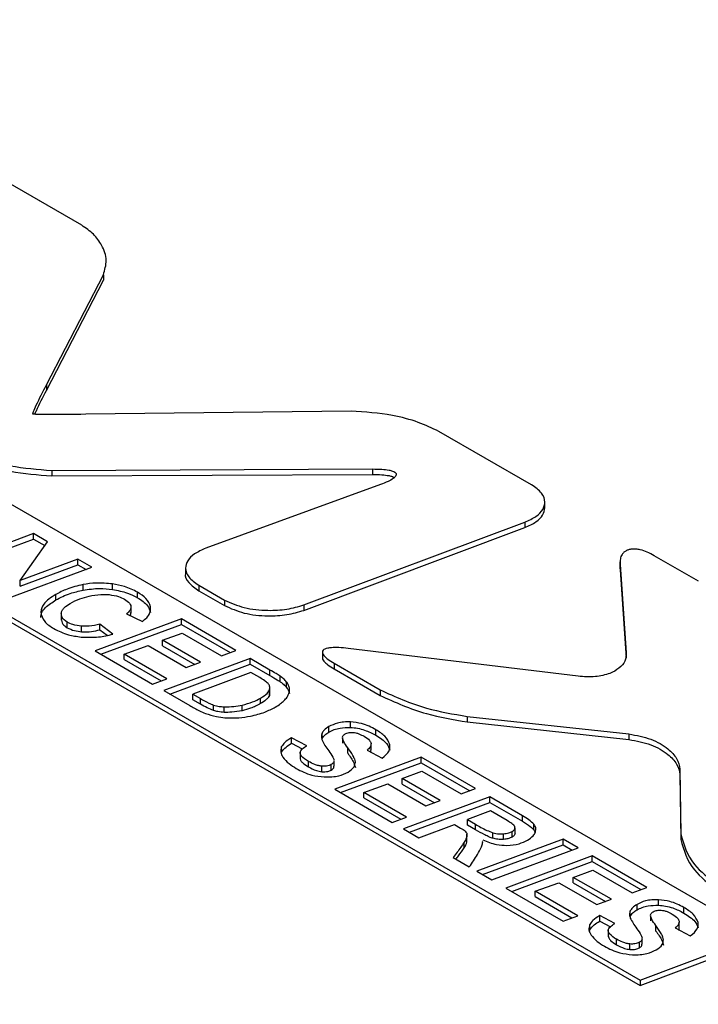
# Paper-space layout 'Sheet1' of a CAD drawing. Header units: millimetres. Extents: x -1 to 420, y -14 to 297.
# Tile 90 of 110: x 319.31 to 321.32, y 240.29 to 243.2. Entities that reach past the tile are written whole.
import ezdxf

# ---------------------------------------------------------------- set-up
doc = ezdxf.new("R2010")
doc.units = ezdxf.units.MM

psp = doc.layouts.new('Sheet1')

# ---------------------------------------------------------------- linework, layer by layer
at = {"color": 7, "linetype": 'Continuous', "lineweight": 25}
for p, q in [((319.4972, 242.5927), (319.2331, 242.7452)), ((319.3926, 242.1204), (319.5612, 242.4465)), ((319.5612, 242.4465), (319.5612, 242.4301)), ((321.4982, 240.4913), (318.1618, 242.4175)), ((319.3926, 242.104), (319.5612, 242.4301)), ((317.8124, 242.2859), (321.1489, 240.3598)), ((317.8124, 242.2696), (321.1489, 240.3435)), ((319.3926, 242.1204), (319.3926, 242.104)), ((320.2938, 242.0432), (319.5092, 242.0334)), ((320.8277, 241.8246), (320.5535, 241.9829)), ((319.4085, 241.8674), (320.3571, 241.8717)), ((319.4085, 241.8674), (319.4085, 241.851)), ((319.4085, 241.851), (320.3571, 241.8553)), ((320.3571, 241.8717), (320.3571, 241.8553)), ((320.3806, 241.8254), (319.8642, 241.637)), ((320.8669, 241.755), (320.8669, 241.7755)), ((320.1544, 241.4697), (320.8077, 241.7147)), ((320.8077, 241.7147), (320.8077, 241.6983)), ((319.3546, 241.6806), (319.0996, 241.5858)), ((319.3964, 241.6565), (319.3546, 241.6806)), ((319.3546, 241.6643), (319.3546, 241.6806)), ((320.1544, 241.4534), (320.8077, 241.6983)), ((319.1168, 241.5759), (319.3546, 241.6643)), ((319.315, 241.5415), (319.3964, 241.6565)), ((319.3546, 241.6643), (319.3882, 241.6449)), ((319.4857, 241.605), (319.315, 241.5415)), ((319.315, 241.5252), (319.4857, 241.5886)), ((319.5272, 241.581), (319.4857, 241.605)), ((319.4857, 241.5886), (319.4857, 241.605)), ((319.4857, 241.5886), (319.51, 241.5746)), ((321.089, 241.5966), (321.089, 241.5762)), ((321.0892, 241.5895), (321.1078, 241.3281)), ((321.0892, 241.5895), (321.0892, 241.5732)), ((321.3212, 241.5398), (321.1905, 241.6152)), ((319.2721, 241.4862), (319.5272, 241.581)), ((319.8043, 241.5806), (319.8043, 241.5602)), ((321.0895, 241.5782), (321.0892, 241.5732)), ((321.0892, 241.5732), (321.1078, 241.3118)), ((319.315, 241.5252), (319.315, 241.5415)), ((319.5011, 241.5133), (319.5011, 241.5296)), ((319.5883, 241.5154), (319.5883, 241.5317)), ((319.4206, 241.4842), (319.4206, 241.5005)), ((319.6621, 241.4909), (319.6621, 241.5072)), ((319.8432, 241.5279), (319.9191, 241.484)), ((319.8432, 241.5279), (319.8432, 241.5115)), ((319.8432, 241.5115), (319.9191, 241.4677)), ((319.9191, 241.484), (319.9191, 241.4677)), ((319.4366, 241.4448), (319.4366, 241.4243)), ((319.63, 241.4427), (319.6769, 241.4203)), ((319.6431, 241.4451), (319.6431, 241.4635)), ((319.7009, 241.4474), (319.7009, 241.4638)), ((320.1544, 241.4697), (320.1544, 241.4534)), ((319.4542, 241.4022), (319.4542, 241.4185)), ((319.792, 241.4281), (319.5369, 241.3333)), ((319.5891, 241.3828), (319.5506, 241.4126)), ((319.5506, 241.3963), (319.5506, 241.4126)), ((319.9531, 241.3351), (319.792, 241.4281)), ((319.792, 241.4118), (319.792, 241.4281)), ((319.4969, 241.3901), (319.4969, 241.4065)), ((319.5506, 241.3963), (319.5722, 241.3796)), ((319.5541, 241.3234), (319.792, 241.4118)), ((319.7361, 241.3649), (319.7941, 241.3864)), ((319.792, 241.4118), (319.9359, 241.3287)), ((319.7941, 241.3864), (319.9105, 241.3192)), ((319.8486, 241.3), (319.7361, 241.3649)), ((319.7361, 241.3486), (319.7361, 241.3649)), ((319.5369, 241.3333), (319.7067, 241.2353)), ((319.623, 241.3241), (319.6935, 241.3491)), ((319.6935, 241.3491), (319.8061, 241.2841)), ((319.7361, 241.3486), (319.8315, 241.2936)), ((319.9105, 241.3192), (319.9531, 241.3351)), ((320.2089, 241.3316), (320.2089, 241.3112)), ((320.9652, 241.2584), (320.2849, 241.3408)), ((319.7494, 241.2511), (319.623, 241.3241)), ((319.623, 241.3077), (319.623, 241.3241)), ((319.623, 241.3077), (319.7322, 241.2447)), ((319.9954, 241.3107), (319.7402, 241.216)), ((319.8061, 241.2841), (319.8486, 241.3)), ((320.0539, 241.2769), (319.9954, 241.3107)), ((319.9954, 241.2944), (319.9954, 241.3107)), ((320.2436, 241.2968), (320.3802, 241.2179)), ((320.2436, 241.2968), (320.2436, 241.2804)), ((319.7574, 241.206), (319.9954, 241.2944)), ((319.9978, 241.2693), (319.826, 241.2054)), ((319.9954, 241.2944), (320.0539, 241.2606)), ((320.0238, 241.2544), (319.9978, 241.2693)), ((320.0539, 241.2606), (320.0539, 241.2769)), ((320.2436, 241.2804), (320.3802, 241.2015)), ((319.7067, 241.2353), (319.7494, 241.2511)), ((320.0845, 241.2421), (320.0845, 241.2584)), ((320.1033, 241.2251), (320.1033, 241.2415)), ((319.7402, 241.216), (319.8168, 241.1717)), ((320.0521, 241.2014), (320.0521, 241.2178)), ((320.053, 241.2085), (320.0521, 241.2014)), ((320.0534, 241.2085), (320.0534, 241.2248)), ((320.3802, 241.2179), (320.3802, 241.2015)), ((319.826, 241.2054), (319.8487, 241.1923)), ((319.826, 241.1891), (319.826, 241.2054)), ((319.8487, 241.176), (319.826, 241.1891)), ((319.8487, 241.176), (319.8487, 241.1923)), ((320.0261, 241.1777), (320.0261, 241.1941)), ((319.8873, 241.1571), (319.8873, 241.1734)), ((319.9184, 241.1517), (319.9184, 241.1681)), ((319.9715, 241.1567), (319.9715, 241.173)), ((320.2919, 241.1072), (320.2919, 241.1235)), ((320.6373, 241.1396), (321.1154, 241.0878)), ((320.6373, 241.1396), (320.6373, 241.1232)), ((320.6373, 241.1232), (321.1154, 241.0714)), ((320.2282, 241.0933), (320.2282, 241.1096)), ((320.3669, 241.084), (320.3669, 241.1004)), ((320.1625, 241.0531), (320.1178, 241.0764)), ((320.1178, 241.0601), (320.1178, 241.0764)), ((320.2084, 241.0742), (320.2084, 241.0905)), ((320.2681, 241.0771), (320.2681, 241.0607)), ((320.2683, 241.0751), (320.2683, 241.0771)), ((321.1154, 241.0878), (321.1154, 241.0714)), ((320.0885, 241.034), (320.0885, 241.0504)), ((320.1178, 241.0601), (320.1495, 241.0435)), ((320.143, 241.0346), (320.143, 241.0142)), ((320.284, 241.0307), (320.284, 241.047)), ((320.3411, 241.0399), (320.3859, 241.0163)), ((320.3531, 241.0413), (320.3531, 241.0576)), ((320.4088, 241.0398), (320.4088, 241.0562)), ((320.1681, 240.9901), (320.1681, 241.0064)), ((320.2434, 240.9924), (320.2434, 241.0088)), ((320.5006, 241.019), (320.2456, 240.9242)), ((320.6618, 240.926), (320.5006, 241.019)), ((320.5006, 241.0027), (320.5006, 241.019)), ((320.2074, 240.9762), (320.2074, 240.9925)), ((320.2354, 240.9811), (320.2354, 240.9974)), ((320.2628, 240.9143), (320.5006, 241.0027)), ((320.4448, 240.9558), (320.5028, 240.9773)), ((320.5006, 241.0027), (320.6446, 240.9196)), ((320.5028, 240.9773), (320.6191, 240.9102)), ((321.2662, 240.9838), (321.2691, 240.7918)), ((321.2662, 240.9838), (321.2662, 240.9674)), ((320.5573, 240.8909), (320.4448, 240.9558)), ((320.4448, 240.9395), (320.4448, 240.9558)), ((321.2662, 240.9674), (321.2691, 240.7755)), ((320.2456, 240.9242), (320.4153, 240.8262)), ((320.3316, 240.915), (320.4022, 240.94)), ((320.4022, 240.94), (320.5147, 240.875)), ((320.4448, 240.9395), (320.5401, 240.8845)), ((320.6191, 240.9102), (320.6618, 240.926)), ((320.4581, 240.842), (320.3316, 240.915)), ((320.3316, 240.8987), (320.3316, 240.915)), ((320.3316, 240.8987), (320.4408, 240.8356)), ((320.7042, 240.9015), (320.449, 240.8068)), ((320.5147, 240.875), (320.5573, 240.8909)), ((320.8007, 240.8458), (320.7042, 240.9015)), ((320.7042, 240.8852), (320.7042, 240.9015)), ((320.4662, 240.7968), (320.7042, 240.8852)), ((320.7062, 240.8599), (320.6377, 240.8344)), ((320.7042, 240.8852), (320.8007, 240.8295)), ((320.7554, 240.8315), (320.7062, 240.8599)), ((320.4153, 240.8262), (320.4581, 240.842)), ((320.6377, 240.8344), (320.6614, 240.8207)), ((320.6377, 240.8181), (320.6377, 240.8344)), ((320.8007, 240.8295), (320.8007, 240.8458)), ((320.449, 240.8068), (320.4938, 240.7809)), ((320.4938, 240.7809), (320.5994, 240.8202)), ((320.5994, 240.8202), (320.6177, 240.8096)), ((320.6614, 240.8044), (320.6377, 240.8181)), ((320.6614, 240.8044), (320.6614, 240.8207)), ((320.7786, 240.794), (320.7786, 240.8103)), ((320.8345, 240.8042), (320.8345, 240.8206)), ((320.8345, 240.8042), (320.8382, 240.7962)), ((320.6365, 240.771), (320.6365, 240.7914)), ((320.9207, 240.7766), (320.6655, 240.6818)), ((320.7134, 240.7791), (320.7134, 240.7955)), ((320.7448, 240.776), (320.7448, 240.7924)), ((320.7701, 240.7829), (320.7701, 240.7992)), ((320.9653, 240.7508), (320.9207, 240.7766)), ((320.9207, 240.7602), (320.9207, 240.7766)), ((321.2691, 240.7918), (321.2691, 240.7755)), ((320.628, 240.751), (320.628, 240.7673)), ((320.6827, 240.6719), (320.9207, 240.7602)), ((320.7103, 240.6559), (320.9653, 240.7508)), ((320.9207, 240.7602), (320.9481, 240.7444)), ((320.5953, 240.7223), (320.6434, 240.6946)), ((321.0068, 240.7268), (320.7518, 240.632)), ((321.168, 240.6338), (321.0068, 240.7268)), ((321.0068, 240.7105), (321.0068, 240.7268)), ((320.769, 240.6221), (321.0068, 240.7105)), ((320.951, 240.6636), (321.009, 240.6851)), ((321.0068, 240.7105), (321.1508, 240.6274)), ((321.009, 240.6851), (321.1253, 240.618)), ((320.6655, 240.6818), (320.7103, 240.6559)), ((321.0635, 240.5987), (320.951, 240.6636)), ((320.951, 240.6473), (320.951, 240.6636)), ((320.7518, 240.632), (320.9215, 240.534)), ((320.8378, 240.6228), (320.9083, 240.6478)), ((320.9083, 240.6478), (321.0209, 240.5828)), ((320.951, 240.6473), (321.0463, 240.5923)), ((321.1253, 240.618), (321.168, 240.6338)), ((320.9642, 240.5498), (320.8378, 240.6228)), ((320.8378, 240.6065), (320.8378, 240.6228)), ((320.8378, 240.6065), (320.947, 240.5434)), ((321.0209, 240.5828), (321.0635, 240.5987)), ((321.2031, 240.5811), (321.2031, 240.5975)), ((321.1394, 240.5673), (321.1394, 240.5836)), ((321.2781, 240.558), (321.2781, 240.5743)), ((320.9215, 240.534), (320.9642, 240.5498)), ((321.0737, 240.527), (321.0291, 240.5504)), ((321.0291, 240.534), (321.0291, 240.5504)), ((321.1196, 240.5481), (321.1196, 240.5645)), ((321.1793, 240.5511), (321.1793, 240.5348)), ((321.1795, 240.549), (321.1795, 240.5511)), ((320.9997, 240.508), (320.9997, 240.5243)), ((321.0291, 240.534), (321.0608, 240.5175)), ((321.1952, 240.5047), (321.1952, 240.521)), ((321.2523, 240.5139), (321.2971, 240.4902)), ((321.2643, 240.5152), (321.2643, 240.5315)), ((321.32, 240.5138), (321.32, 240.5302)), ((320.9987, 240.5038), (320.9997, 240.508)), ((321.0542, 240.5086), (321.0542, 240.4881)), ((321.0792, 240.4641), (321.0792, 240.4804)), ((321.1489, 240.3598), (321.4982, 240.4913)), ((321.1546, 240.4664), (321.1546, 240.4827)), ((321.1186, 240.4501), (321.1186, 240.4665)), ((321.1466, 240.4551), (321.1466, 240.4714)), ((321.1489, 240.3435), (321.4982, 240.475)), ((321.1489, 240.3598), (321.1489, 240.3435))]:
    psp.add_line(p, q, dxfattribs=at)
at = {"color": 8, "linetype": 'Continuous', "lineweight": 25}
psp.add_line((320.1113, 241.2146), (320.1113, 241.2239), dxfattribs=at)
at = {"color": 7, "linetype": 'Continuous', "lineweight": 25}
for points, knots in [([(293.4853, 208.4422), (294.2925, 208.5721), (295.9075, 208.8321), (298.2706, 209.3274), (300.753, 209.9399), (303.3209, 210.7071), (305.9454, 211.6444), (308.4584, 212.6877), (310.8548, 213.8235), (313.1306, 215.0378), (315.3674, 216.3708), (317.5618, 217.8188), (319.7281, 219.3715), (322.2303, 221.2904), (325.0362, 223.5859), (328.1649, 226.2459), (331.0446, 228.6834), (333.7381, 230.8731), (336.26, 232.8085), (338.9109, 234.6834), (341.4131, 236.2786), (343.7335, 237.6051), (345.8218, 238.6872), (348.0064, 239.7047), (350.2856, 240.6469), (352.5224, 241.4548), (354.6977, 242.1356), (356.7848, 242.712), (358.2188, 243.0379), (358.9355, 243.2008)], [0, 0, 0, 0, 0.027717, 0.05546, 0.083177, 0.117121, 0.151185, 0.185354, 0.219572, 0.253751, 0.287773, 0.32568, 0.363607, 0.401527, 0.462639, 0.523763, 0.584887, 0.631004, 0.677154, 0.723264, 0.769326, 0.800145, 0.831038, 0.861937, 0.892791, 0.923577, 0.949045, 0.974532, 1, 1, 1, 1]), ([(358.9601, 243.1379), (358.2435, 242.9786), (356.8098, 242.6599), (354.7228, 242.092), (352.5474, 241.418), (350.3106, 240.6152), (348.0312, 239.6771), (345.8467, 238.6627), (343.7589, 237.5829), (341.4386, 236.2585), (338.9365, 234.6651), (336.2855, 232.7916), (333.7639, 230.8572), (331.0705, 228.668), (328.1909, 226.2306), (325.0624, 223.5701), (322.2568, 221.2737), (319.7548, 219.3537), (317.5884, 217.7997), (315.3938, 216.35), (313.1564, 215.0152), (310.8796, 213.7988), (308.4824, 212.6604), (305.9688, 211.6139), (303.3437, 210.6727), (300.775, 209.9005), (298.2916, 209.2821), (295.9271, 208.78), (294.3111, 208.5132), (293.5035, 208.3799)], [0, 0, 0, 0, 0.0254296, 0.0508787, 0.0763087, 0.1070663, 0.1378927, 0.1687637, 0.19963, 0.2304211, 0.2764661, 0.3225589, 0.3686921, 0.4147922, 0.4759156, 0.5370396, 0.5981514, 0.6360842, 0.6740234, 0.7119423, 0.7459924, 0.7801988, 0.8144449, 0.8486418, 0.8827347, 0.9167087, 0.9444636, 0.9722443, 1, 1, 1, 1]), ([(291.3915, 209.4487), (291.8989, 209.516), (293.2741, 209.6985), (295.476, 210.0973), (297.9664, 210.6713), (300.3804, 211.3521), (302.7057, 212.1261), (304.9234, 212.9803), (307.0323, 213.9057), (309.04, 214.8909), (311.2248, 216.0758), (313.5481, 217.4786), (315.9793, 219.1074), (318.4088, 220.8779), (320.8455, 222.7815), (323.7705, 225.183), (327.0824, 227.9895), (330.2575, 230.623), (332.8949, 232.6819), (334.9345, 234.1893), (337.0617, 235.6554), (339.2944, 237.0724), (341.6586, 238.424), (344.1616, 239.6987), (346.7979, 240.8818), (349.5498, 241.9714), (351.4863, 242.5986), (352.4531, 242.9118)], [0, 0, 0, 0, 0.0181844, 0.0492811, 0.0804962, 0.1117804, 0.1430495, 0.1741918, 0.2048489, 0.2355321, 0.2661989, 0.3095315, 0.352901, 0.3962582, 0.4461801, 0.4961067, 0.573894, 0.651674, 0.6902418, 0.7288301, 0.7674001, 0.8059431, 0.8446974, 0.883574, 0.9224649, 0.9612895, 1, 1, 1, 1]), ([(319.5612, 242.4465), (319.5655, 242.4606), (319.5743, 242.4898), (319.5594, 242.5308), (319.5349, 242.5665), (319.5095, 242.5842), (319.4972, 242.5927)], [0, 0, 0, 0, 0.272031, 0.562348, 0.788165, 1, 1, 1, 1]), ([(319.353, 242.0339), (319.353, 242.0339), (319.3529, 242.034), (319.3529, 242.0341), (319.3528, 242.0344), (319.3529, 242.0353), (319.3535, 242.0376), (319.3566, 242.0461), (319.3691, 242.0742), (319.3824, 242.1004), (319.3926, 242.1204)], [0, 0, 0, 0, 0.000844, 0.00197, 0.004456, 0.011096, 0.030044, 0.085501, 0.30199, 1, 1, 1, 1]), ([(352.9626, 242.0994), (352.365, 241.9413), (351.1696, 241.625), (349.1193, 240.9752), (346.8367, 240.1353), (344.3752, 239.0689), (342.0353, 237.9084), (339.7706, 236.6438), (337.5809, 235.2849), (335.4552, 233.8411), (333.4208, 232.3518), (330.7871, 230.3065), (327.6189, 227.6788), (324.3179, 224.8632), (321.4045, 222.4448), (318.9717, 220.5165), (316.5434, 218.7161), (314.1101, 217.0521), (311.7824, 215.6102), (309.5895, 214.3833), (307.5699, 213.3535), (305.4528, 212.3754), (303.2314, 211.4634), (300.9095, 210.6172), (298.5042, 209.8341), (296.0326, 209.1057), (294.3336, 208.6631), (293.4853, 208.4422)], [0, 0, 0, 0, 0.0237284, 0.0474568, 0.0840997, 0.1208221, 0.1575719, 0.1942522, 0.2331839, 0.2721463, 0.3111292, 0.3500889, 0.4291391, 0.5081986, 0.5591873, 0.6101713, 0.6547022, 0.6992452, 0.7437526, 0.7754838, 0.8072309, 0.8389543, 0.8711102, 0.9033622, 0.9356349, 0.9678637, 1, 1, 1, 1]), ([(319.3585, 242.0334), (319.36, 242.0369), (319.3701, 242.0607), (319.3822, 242.0841), (319.3926, 242.104)], [0, 0, 0, 0, 0.147475, 1, 1, 1, 1]), ([(319.5092, 242.0334), (319.4697, 242.033), (319.4205, 242.0325), (319.3692, 242.033), (319.3567, 242.0334), (319.3539, 242.0337), (319.3532, 242.0338), (319.3531, 242.0339), (319.353, 242.0339)], [0, 0, 0, 0, 0.757159, 0.944442, 0.986462, 0.996176, 0.998478, 1, 1, 1, 1]), ([(320.5535, 241.9829), (320.5337, 241.9923), (320.4921, 242.0119), (320.4044, 242.0352), (320.3351, 242.0402), (320.2938, 242.0432)], [0, 0, 0, 0, 0.268801, 0.564488, 1, 1, 1, 1]), ([(319.1487, 241.9288), (319.1686, 241.9194), (319.2103, 241.8997), (319.2978, 241.876), (319.3672, 241.8706), (319.4085, 241.8674)], [0, 0, 0, 0, 0.268718, 0.564556, 1, 1, 1, 1]), ([(319.1487, 241.9124), (319.1686, 241.903), (319.2103, 241.8833), (319.2978, 241.8597), (319.3672, 241.8543), (319.4085, 241.851)], [0, 0, 0, 0, 0.268718, 0.564556, 1, 1, 1, 1]), ([(320.3571, 241.8717), (320.3664, 241.8716), (320.3829, 241.8714), (320.4029, 241.8692), (320.4157, 241.866), (320.4231, 241.8627), (320.4273, 241.8585), (320.4277, 241.8536), (320.4246, 241.8485), (320.4168, 241.8418), (320.402, 241.8337), (320.3883, 241.8284), (320.3806, 241.8254)], [0, 0, 0, 0, 0.18098, 0.31992, 0.391629, 0.449804, 0.499867, 0.549934, 0.608116, 0.679845, 0.818869, 1, 1, 1, 1]), ([(320.3571, 241.8553), (320.3664, 241.8552), (320.3829, 241.8551), (320.4027, 241.8528), (320.4154, 241.8499), (320.42, 241.8475), (320.4218, 241.8465)], [0, 0, 0, 0, 0.411552, 0.727505, 0.890573, 1, 1, 1, 1]), ([(320.8077, 241.7147), (320.8194, 241.7199), (320.8419, 241.7299), (320.8624, 241.7512), (320.8696, 241.7754), (320.8599, 241.8022), (320.8388, 241.8169), (320.8277, 241.8246)], [0, 0, 0, 0, 0.19903, 0.381115, 0.556554, 0.767754, 1, 1, 1, 1]), ([(320.8077, 241.6983), (320.8194, 241.7036), (320.8417, 241.7136), (320.8629, 241.7347), (320.8655, 241.7498), (320.8667, 241.7571)], [0, 0, 0, 0, 0.360094, 0.689529, 1, 1, 1, 1]), ([(319.8642, 241.637), (319.8524, 241.6318), (319.8298, 241.622), (319.8089, 241.601), (319.8015, 241.5769), (319.8111, 241.5502), (319.8321, 241.5356), (319.8432, 241.5279)], [0, 0, 0, 0, 0.199637, 0.381625, 0.55658, 0.767367, 1, 1, 1, 1]), ([(321.1905, 241.6152), (321.1836, 241.6189), (321.1711, 241.6257), (321.1526, 241.632), (321.1378, 241.6347), (321.1264, 241.6351), (321.1162, 241.6336), (321.1073, 241.6302), (321.1001, 241.6251), (321.0935, 241.617), (321.089, 241.6049), (321.0891, 241.595), (321.0892, 241.5895)], [0, 0, 0, 0, 0.16713, 0.301361, 0.375436, 0.440277, 0.499982, 0.559686, 0.624547, 0.69865, 0.832886, 1, 1, 1, 1]), ([(319.8043, 241.5622), (319.8043, 241.5622), (319.8015, 241.5533), (319.8124, 241.5338), (319.8326, 241.5192), (319.8432, 241.5115)], [0, 0, 0, 0, 0.003258, 0.477076, 1, 1, 1, 1]), ([(319.5011, 241.5296), (319.4847, 241.5257), (319.455, 241.5187), (319.4313, 241.5061), (319.4206, 241.5005)], [0, 0, 0, 0, 0.5500689, 1, 1, 1, 1]), ([(319.5883, 241.5317), (319.5721, 241.5333), (319.5427, 241.5361), (319.514, 241.5316), (319.5011, 241.5296)], [0, 0, 0, 0, 0.549523, 1, 1, 1, 1]), ([(319.6621, 241.5072), (319.6498, 241.5134), (319.6279, 241.5244), (319.6003, 241.5295), (319.5883, 241.5317)], [0, 0, 0, 0, 0.560875, 1, 1, 1, 1]), ([(319.4206, 241.5005), (319.4065, 241.4915), (319.3829, 241.4765), (319.3779, 241.4566), (319.3759, 241.4487)], [0, 0, 0, 0, 0.600224, 1, 1, 1, 1]), ([(319.4206, 241.4842), (319.4343, 241.4912), (319.4583, 241.5036), (319.4882, 241.5103), (319.5011, 241.5133)], [0, 0, 0, 0, 0.568264, 1, 1, 1, 1]), ([(319.5011, 241.5133), (319.5175, 241.5157), (319.5464, 241.5199), (319.5756, 241.5167), (319.5883, 241.5154)], [0, 0, 0, 0, 0.567989, 1, 1, 1, 1]), ([(319.5188, 241.4952), (319.5303, 241.4976), (319.5498, 241.5016), (319.5702, 241.5005), (319.5785, 241.5)], [0, 0, 0, 0, 0.591821, 1, 1, 1, 1]), ([(319.5785, 241.5), (319.5881, 241.4985), (319.6051, 241.4958), (319.6183, 241.4892), (319.624, 241.4863)], [0, 0, 0, 0, 0.564725, 1, 1, 1, 1]), ([(319.5883, 241.5154), (319.6036, 241.5124), (319.631, 241.507), (319.6525, 241.4958), (319.6621, 241.4909)], [0, 0, 0, 0, 0.556985, 1, 1, 1, 1]), ([(319.7009, 241.4638), (319.6975, 241.4725), (319.6911, 241.489), (319.6714, 241.5014), (319.6621, 241.5072)], [0, 0, 0, 0, 0.528938, 1, 1, 1, 1]), ([(319.3759, 241.4324), (319.3767, 241.4373), (319.3784, 241.4476), (319.3925, 241.4659), (319.4096, 241.477), (319.4206, 241.4842)], [0, 0, 0, 0, 0.250767, 0.517226, 1, 1, 1, 1]), ([(319.4367, 241.4445), (319.4373, 241.4473), (319.4386, 241.4532), (319.4469, 241.4637), (319.4567, 241.4701), (319.4631, 241.4742)], [0, 0, 0, 0, 0.2514244, 0.5186225, 1, 1, 1, 1]), ([(319.4631, 241.4742), (319.4723, 241.4789), (319.4892, 241.4875), (319.5096, 241.4928), (319.5188, 241.4952)], [0, 0, 0, 0, 0.54883, 1, 1, 1, 1]), ([(319.624, 241.4863), (319.6295, 241.4828), (319.6388, 241.4768), (319.6417, 241.4691), (319.6429, 241.4659)], [0, 0, 0, 0, 0.592366, 1, 1, 1, 1]), ([(319.6621, 241.4909), (319.6735, 241.4835), (319.6931, 241.4708), (319.6986, 241.4543), (319.7009, 241.4474)], [0, 0, 0, 0, 0.587333, 1, 1, 1, 1]), ([(319.9191, 241.484), (319.9379, 241.4757), (319.9759, 241.4588), (320.0428, 241.4521), (320.1045, 241.455), (320.1378, 241.4648), (320.1544, 241.4697)], [0, 0, 0, 0, 0.277591, 0.560171, 0.781793, 1, 1, 1, 1]), ([(319.3759, 241.4487), (319.3782, 241.4388), (319.3826, 241.42), (319.4046, 241.406), (319.415, 241.3994)], [0, 0, 0, 0, 0.52806, 1, 1, 1, 1]), ([(319.4542, 241.4185), (319.4483, 241.4228), (319.4376, 241.4305), (319.437, 241.4402), (319.4367, 241.4445)], [0, 0, 0, 0, 0.558251, 1, 1, 1, 1]), ([(319.6429, 241.4659), (319.6429, 241.4639), (319.6431, 241.4596), (319.6392, 241.4515), (319.6336, 241.4462), (319.63, 241.4427)], [0, 0, 0, 0, 0.245522, 0.512247, 1, 1, 1, 1]), ([(319.6398, 241.438), (319.6403, 241.4386), (319.6429, 241.4414), (319.6426, 241.4446), (319.6425, 241.4472)], [0, 0, 0, 0, 0.217855, 1, 1, 1, 1]), ([(319.6769, 241.4203), (319.6856, 241.4279), (319.7008, 241.4412), (319.7009, 241.457), (319.7009, 241.4638)], [0, 0, 0, 0, 0.572649, 1, 1, 1, 1]), ([(319.9191, 241.4677), (319.9379, 241.4593), (319.9759, 241.4425), (320.0428, 241.4358), (320.1045, 241.4387), (320.1378, 241.4485), (320.1544, 241.4534)], [0, 0, 0, 0, 0.277591, 0.560171, 0.781793, 1, 1, 1, 1]), ([(319.4367, 241.4282), (319.4373, 241.4227), (319.4384, 241.4129), (319.4494, 241.4055), (319.4542, 241.4022)], [0, 0, 0, 0, 0.556265, 1, 1, 1, 1]), ([(319.4969, 241.4065), (319.4879, 241.4076), (319.4719, 241.4097), (319.4596, 241.4159), (319.4542, 241.4185)], [0, 0, 0, 0, 0.564273, 1, 1, 1, 1]), ([(319.5506, 241.4126), (319.5405, 241.41), (319.5232, 241.4057), (319.5046, 241.4062), (319.4969, 241.4065)], [0, 0, 0, 0, 0.587142, 1, 1, 1, 1]), ([(319.415, 241.3994), (319.4286, 241.3926), (319.4523, 241.3807), (319.4825, 241.3763), (319.4955, 241.3745)], [0, 0, 0, 0, 0.570574, 1, 1, 1, 1]), ([(319.4542, 241.4022), (319.4612, 241.3989), (319.4738, 241.3929), (319.4897, 241.391), (319.4969, 241.3901)], [0, 0, 0, 0, 0.552483, 1, 1, 1, 1]), ([(319.4955, 241.3745), (319.5129, 241.3738), (319.5453, 241.3726), (319.5753, 241.3796), (319.5891, 241.3828)], [0, 0, 0, 0, 0.5382632, 1, 1, 1, 1]), ([(319.4969, 241.3901), (319.5068, 241.39), (319.5255, 241.3897), (319.5426, 241.3942), (319.5506, 241.3963)], [0, 0, 0, 0, 0.530141, 1, 1, 1, 1]), ([(320.2849, 241.3408), (320.2757, 241.3418), (320.2594, 241.3435), (320.2389, 241.3435), (320.2251, 241.3418), (320.2165, 241.3392), (320.2107, 241.3355), (320.2084, 241.3307), (320.2095, 241.3251), (320.2145, 241.3175), (320.2257, 241.3076), (320.2371, 241.3007), (320.2436, 241.2968)], [0, 0, 0, 0, 0.179362, 0.317735, 0.389715, 0.448728, 0.500045, 0.551358, 0.610364, 0.682351, 0.820694, 1, 1, 1, 1]), ([(321.1078, 241.3281), (321.1073, 241.3196), (321.1062, 241.3035), (321.0882, 241.2818), (321.0582, 241.265), (321.0148, 241.2551), (320.9823, 241.2573), (320.9652, 241.2584)], [0, 0, 0, 0, 0.200916, 0.382481, 0.556264, 0.766227, 1, 1, 1, 1]), ([(320.2092, 241.3133), (320.2093, 241.3119), (320.2095, 241.3084), (320.2147, 241.3012), (320.2257, 241.2913), (320.2371, 241.2844), (320.2436, 241.2804)], [0, 0, 0, 0, 0.103165, 0.268859, 0.587288, 1, 1, 1, 1]), ([(320.0845, 241.2584), (320.0803, 241.2611), (320.0705, 241.2674), (320.06, 241.2734), (320.0539, 241.2769)], [0, 0, 0, 0, 0.421513, 1, 1, 1, 1]), ([(320.0486, 241.237), (320.0453, 241.2399), (320.0381, 241.2462), (320.0288, 241.2515), (320.0238, 241.2544)], [0, 0, 0, 0, 0.455985, 1, 1, 1, 1]), ([(320.0539, 241.2606), (320.0613, 241.2564), (320.0717, 241.2504), (320.0815, 241.244), (320.0845, 241.2421)], [0, 0, 0, 0, 0.698427, 1, 1, 1, 1]), ([(320.1033, 241.2415), (320.1004, 241.2447), (320.0951, 241.2507), (320.0878, 241.256), (320.0845, 241.2584)], [0, 0, 0, 0, 0.537538, 1, 1, 1, 1]), ([(320.0845, 241.2421), (320.0887, 241.239), (320.0959, 241.2337), (320.1011, 241.2277), (320.1033, 241.2251)], [0, 0, 0, 0, 0.581927, 1, 1, 1, 1]), ([(320.1113, 241.2239), (320.1105, 241.2273), (320.1091, 241.2333), (320.1051, 241.239), (320.1033, 241.2415)], [0, 0, 0, 0, 0.559012, 1, 1, 1, 1]), ([(320.0261, 241.1941), (320.0333, 241.1984), (320.0448, 241.2053), (320.0501, 241.2144), (320.0521, 241.2178)], [0, 0, 0, 0, 0.623147, 1, 1, 1, 1]), ([(320.0521, 241.2178), (320.053, 241.2216), (320.0545, 241.2282), (320.0504, 241.2344), (320.0486, 241.237)], [0, 0, 0, 0, 0.578725, 1, 1, 1, 1]), ([(320.1033, 241.2251), (320.1055, 241.222), (320.1094, 241.2163), (320.1107, 241.2102), (320.1113, 241.2075)], [0, 0, 0, 0, 0.560202, 1, 1, 1, 1]), ([(320.1089, 241.2052), (320.1101, 241.2087), (320.1122, 241.2149), (320.1116, 241.2212), (320.1113, 241.2239)], [0, 0, 0, 0, 0.56676, 1, 1, 1, 1]), ([(320.3802, 241.2179), (320.424, 241.198), (320.5017, 241.1627), (320.5961, 241.1466), (320.6373, 241.1396)], [0, 0, 0, 0, 0.564273, 1, 1, 1, 1]), ([(319.8487, 241.1923), (319.8565, 241.1878), (319.8685, 241.1809), (319.8824, 241.1753), (319.8873, 241.1734)], [0, 0, 0, 0, 0.650676, 1, 1, 1, 1]), ([(319.9715, 241.173), (319.9823, 241.1759), (320.0024, 241.1812), (320.0186, 241.19), (320.0261, 241.1941)], [0, 0, 0, 0, 0.533235, 1, 1, 1, 1]), ([(320.0521, 241.2014), (320.0511, 241.1993), (320.0489, 241.1948), (320.0403, 241.1866), (320.0317, 241.1812), (320.0261, 241.1777)], [0, 0, 0, 0, 0.230575, 0.495588, 1, 1, 1, 1]), ([(320.0697, 241.1674), (320.0752, 241.1707), (320.0847, 241.1765), (320.0921, 241.1832), (320.0953, 241.1861)], [0, 0, 0, 0, 0.57748, 1, 1, 1, 1]), ([(320.0953, 241.1861), (320.0986, 241.1896), (320.1043, 241.1957), (320.1076, 241.2024), (320.1089, 241.2052)], [0, 0, 0, 0, 0.576523, 1, 1, 1, 1]), ([(320.3802, 241.2015), (320.424, 241.1816), (320.5017, 241.1464), (320.5961, 241.1303), (320.6373, 241.1232)], [0, 0, 0, 0, 0.564273, 1, 1, 1, 1]), ([(319.8168, 241.1717), (319.8261, 241.1664), (319.8405, 241.1581), (319.857, 241.1512), (319.8628, 241.1488)], [0, 0, 0, 0, 0.64404, 1, 1, 1, 1]), ([(319.8873, 241.1571), (319.8808, 241.1597), (319.867, 241.1654), (319.855, 241.1723), (319.8487, 241.176)], [0, 0, 0, 0, 0.468919, 1, 1, 1, 1]), ([(319.8873, 241.1734), (319.8927, 241.1719), (319.9026, 241.1691), (319.9135, 241.1684), (319.9184, 241.1681)], [0, 0, 0, 0, 0.550988, 1, 1, 1, 1]), ([(319.9184, 241.1517), (319.9122, 241.1522), (319.9013, 241.153), (319.8915, 241.1558), (319.8873, 241.1571)], [0, 0, 0, 0, 0.567483, 1, 1, 1, 1]), ([(319.9184, 241.1681), (319.9281, 241.1681), (319.9463, 241.1683), (319.9635, 241.1715), (319.9715, 241.173)], [0, 0, 0, 0, 0.534878, 1, 1, 1, 1]), ([(319.9715, 241.1567), (319.9614, 241.1549), (319.9441, 241.1517), (319.926, 241.1517), (319.9184, 241.1517)], [0, 0, 0, 0, 0.583876, 1, 1, 1, 1]), ([(320.0261, 241.1777), (320.0165, 241.1727), (320.0002, 241.164), (319.98, 241.1588), (319.9715, 241.1567)], [0, 0, 0, 0, 0.58536, 1, 1, 1, 1]), ([(319.9962, 241.1404), (320.0109, 241.144), (320.0382, 241.1505), (320.0598, 241.1621), (320.0697, 241.1674)], [0, 0, 0, 0, 0.5414386, 1, 1, 1, 1]), ([(319.8628, 241.1488), (319.8736, 241.1452), (319.8918, 241.1392), (319.9123, 241.1368), (319.9207, 241.1358)], [0, 0, 0, 0, 0.591052, 1, 1, 1, 1]), ([(319.9207, 241.1358), (319.9346, 241.1354), (319.9602, 241.1345), (319.9848, 241.1386), (319.9962, 241.1404)], [0, 0, 0, 0, 0.540948, 1, 1, 1, 1]), ([(320.2919, 241.1235), (320.2852, 241.1235), (320.2721, 241.1235), (320.2492, 241.1197), (320.2362, 241.1135), (320.2282, 241.1096)], [0, 0, 0, 0, 0.286074, 0.558854, 1, 1, 1, 1]), ([(320.3669, 241.1004), (320.3537, 241.1074), (320.332, 241.1189), (320.3033, 241.1222), (320.2919, 241.1235)], [0, 0, 0, 0, 0.605343, 1, 1, 1, 1]), ([(320.2282, 241.1096), (320.2231, 241.1064), (320.2143, 241.1007), (320.2101, 241.0935), (320.2084, 241.0905)], [0, 0, 0, 0, 0.577795, 1, 1, 1, 1]), ([(320.2084, 241.0742), (320.2108, 241.078), (320.2152, 241.0852), (320.2241, 241.0907), (320.2282, 241.0933)], [0, 0, 0, 0, 0.540064, 1, 1, 1, 1]), ([(320.2282, 241.0933), (320.2332, 241.0959), (320.243, 241.1009), (320.2646, 241.1067), (320.2815, 241.107), (320.2919, 241.1072)], [0, 0, 0, 0, 0.286219, 0.559051, 1, 1, 1, 1]), ([(320.2759, 241.0879), (320.2777, 241.0888), (320.2813, 241.0906), (320.2895, 241.0926), (320.2958, 241.0925), (320.2997, 241.0924)], [0, 0, 0, 0, 0.280449, 0.551049, 1, 1, 1, 1]), ([(320.2919, 241.1072), (320.299, 241.1066), (320.3137, 241.1053), (320.3401, 241.0979), (320.3564, 241.0895), (320.3669, 241.084)], [0, 0, 0, 0, 0.2461563, 0.5125105, 1, 1, 1, 1]), ([(320.2997, 241.0924), (320.3025, 241.0921), (320.3087, 241.0913), (320.32, 241.0874), (320.3275, 241.0834), (320.3324, 241.0808)], [0, 0, 0, 0, 0.220127, 0.481914, 1, 1, 1, 1]), ([(320.4088, 241.0562), (320.405, 241.0648), (320.3975, 241.0816), (320.3769, 241.0942), (320.3669, 241.1004)], [0, 0, 0, 0, 0.512764, 1, 1, 1, 1]), ([(320.1178, 241.0764), (320.1105, 241.072), (320.0979, 241.0643), (320.0913, 241.0545), (320.0885, 241.0504)], [0, 0, 0, 0, 0.577584, 1, 1, 1, 1]), ([(320.2084, 241.0905), (320.2071, 241.0866), (320.2049, 241.0795), (320.2073, 241.0724), (320.2083, 241.0693)], [0, 0, 0, 0, 0.554347, 1, 1, 1, 1]), ([(320.2083, 241.0693), (320.2109, 241.0642), (320.2165, 241.0535), (320.2237, 241.0432), (320.2276, 241.0378)], [0, 0, 0, 0, 0.476787, 1, 1, 1, 1]), ([(320.2683, 241.0791), (320.2687, 241.0804), (320.2698, 241.0837), (320.2736, 241.0863), (320.2759, 241.0879)], [0, 0, 0, 0, 0.385042, 1, 1, 1, 1]), ([(320.284, 241.047), (320.2795, 241.0532), (320.2728, 241.0623), (320.2694, 241.072), (320.2683, 241.0751)], [0, 0, 0, 0, 0.680074, 1, 1, 1, 1]), ([(320.3324, 241.0808), (320.3385, 241.0771), (320.3484, 241.0709), (320.3517, 241.0629), (320.3529, 241.0597)], [0, 0, 0, 0, 0.612161, 1, 1, 1, 1]), ([(320.3669, 241.084), (320.3793, 241.0763), (320.3998, 241.0634), (320.4063, 241.0465), (320.4088, 241.0398)], [0, 0, 0, 0, 0.603673, 1, 1, 1, 1]), ([(321.1154, 241.0878), (321.1379, 241.0835), (321.1831, 241.075), (321.23, 241.0468), (321.26, 241.0158), (321.2642, 240.9944), (321.2662, 240.9838)], [0, 0, 0, 0, 0.2779989, 0.5600225, 0.7813441, 1, 1, 1, 1]), ([(321.1154, 241.0714), (321.1379, 241.0672), (321.1831, 241.0586), (321.23, 241.0305), (321.26, 240.9994), (321.2642, 240.9781), (321.2662, 240.9674)], [0, 0, 0, 0, 0.2779989, 0.5600225, 0.7813441, 1, 1, 1, 1]), ([(320.0885, 241.0504), (320.0868, 241.0447), (320.0835, 241.0341), (320.0895, 241.0239), (320.0923, 241.0191)], [0, 0, 0, 0, 0.53033, 1, 1, 1, 1]), ([(320.0885, 241.034), (320.0923, 241.0393), (320.0992, 241.0491), (320.112, 241.0566), (320.1178, 241.0601)], [0, 0, 0, 0, 0.540432, 1, 1, 1, 1]), ([(320.143, 241.0338), (320.1435, 241.0353), (320.1446, 241.0388), (320.1512, 241.0454), (320.158, 241.05), (320.1625, 241.0531)], [0, 0, 0, 0, 0.204909, 0.463363, 1, 1, 1, 1]), ([(320.1681, 241.0064), (320.1601, 241.0114), (320.1498, 241.018), (320.1433, 241.028), (320.1431, 241.0319), (320.143, 241.0338)], [0, 0, 0, 0, 0.633854, 0.826632, 1, 1, 1, 1]), ([(320.2276, 241.0378), (320.2321, 241.0317), (320.2385, 241.023), (320.2421, 241.0138), (320.2432, 241.0111)], [0, 0, 0, 0, 0.703812, 1, 1, 1, 1]), ([(320.3064, 241.0048), (320.3059, 241.0075), (320.3046, 241.0139), (320.297, 241.0281), (320.2893, 241.0393), (320.284, 241.047)], [0, 0, 0, 0, 0.181504, 0.438436, 1, 1, 1, 1]), ([(320.3529, 241.0597), (320.3526, 241.0559), (320.352, 241.0486), (320.3446, 241.0427), (320.3411, 241.0399)], [0, 0, 0, 0, 0.532221, 1, 1, 1, 1]), ([(320.3514, 241.0345), (320.3514, 241.0345), (320.3533, 241.0365), (320.3529, 241.0389), (320.3526, 241.0413)], [0, 0, 0, 0, 0.006314, 1, 1, 1, 1]), ([(320.3859, 241.0163), (320.3942, 241.0231), (320.409, 241.0351), (320.4089, 241.0498), (320.4088, 241.0562)], [0, 0, 0, 0, 0.56552, 1, 1, 1, 1]), ([(320.0923, 241.0191), (320.0977, 241.0126), (320.108, 241.0003), (320.1241, 240.9904), (320.1317, 240.9858)], [0, 0, 0, 0, 0.531073, 1, 1, 1, 1]), ([(320.143, 241.0174), (320.1433, 241.0151), (320.1437, 241.0099), (320.152, 241.0002), (320.1616, 240.9942), (320.1681, 240.9901)], [0, 0, 0, 0, 0.222919, 0.481949, 1, 1, 1, 1]), ([(320.2074, 240.9925), (320.2039, 240.9929), (320.1965, 240.9939), (320.1829, 240.9985), (320.174, 241.0033), (320.1681, 241.0064)], [0, 0, 0, 0, 0.223327, 0.48595, 1, 1, 1, 1]), ([(320.2432, 241.0088), (320.2432, 241.0081), (320.2434, 241.006), (320.2415, 241.0019), (320.2378, 240.9991), (320.2354, 240.9974)], [0, 0, 0, 0, 0.165928, 0.492109, 1, 1, 1, 1]), ([(320.284, 241.0307), (320.2909, 241.0214), (320.3009, 241.0077), (320.3051, 240.9931), (320.3064, 240.9885)], [0, 0, 0, 0, 0.681376, 1, 1, 1, 1]), ([(320.2849, 240.9748), (320.2921, 240.9798), (320.3047, 240.9886), (320.3059, 240.9999), (320.3064, 241.0048)], [0, 0, 0, 0, 0.567177, 1, 1, 1, 1]), ([(320.1317, 240.9858), (320.1462, 240.9782), (320.1703, 240.9656), (320.202, 240.962), (320.2147, 240.9606)], [0, 0, 0, 0, 0.598507, 1, 1, 1, 1]), ([(320.1681, 240.9901), (320.1753, 240.9861), (320.1867, 240.9796), (320.2018, 240.9771), (320.2074, 240.9762)], [0, 0, 0, 0, 0.632705, 1, 1, 1, 1]), ([(320.2354, 240.9974), (320.2334, 240.9964), (320.2292, 240.9943), (320.2195, 240.9922), (320.2121, 240.9924), (320.2074, 240.9925)], [0, 0, 0, 0, 0.270529, 0.538398, 1, 1, 1, 1]), ([(320.2074, 240.9762), (320.2104, 240.976), (320.2163, 240.9758), (320.2264, 240.977), (320.232, 240.9795), (320.2354, 240.9811)], [0, 0, 0, 0, 0.3035067, 0.5791998, 1, 1, 1, 1]), ([(320.2354, 240.9811), (320.237, 240.9821), (320.2401, 240.9842), (320.243, 240.9881), (320.243, 240.991), (320.2429, 240.9925)], [0, 0, 0, 0, 0.3272968, 0.6469027, 1, 1, 1, 1]), ([(320.2147, 240.9606), (320.2223, 240.9605), (320.2369, 240.9604), (320.2621, 240.9641), (320.2763, 240.9708), (320.2849, 240.9748)], [0, 0, 0, 0, 0.29544, 0.570192, 1, 1, 1, 1]), ([(320.7777, 240.8147), (320.7768, 240.8159), (320.7748, 240.8187), (320.7672, 240.8244), (320.7602, 240.8286), (320.7554, 240.8315)], [0, 0, 0, 0, 0.181049, 0.436479, 1, 1, 1, 1]), ([(320.8345, 240.8206), (320.8298, 240.8251), (320.8203, 240.8343), (320.8073, 240.842), (320.8007, 240.8458)], [0, 0, 0, 0, 0.49498, 1, 1, 1, 1]), ([(320.8007, 240.8295), (320.8088, 240.8247), (320.8218, 240.817), (320.8311, 240.8077), (320.8345, 240.8042)], [0, 0, 0, 0, 0.624198, 1, 1, 1, 1]), ([(320.6177, 240.8096), (320.6227, 240.8067), (320.6304, 240.8023), (320.6344, 240.7964), (320.6357, 240.7944)], [0, 0, 0, 0, 0.6506918, 1, 1, 1, 1]), ([(320.6614, 240.8207), (320.6723, 240.8143), (320.6883, 240.8049), (320.7073, 240.7978), (320.7134, 240.7955)], [0, 0, 0, 0, 0.680985, 1, 1, 1, 1]), ([(320.7134, 240.7791), (320.7098, 240.7803), (320.7012, 240.7833), (320.6839, 240.7918), (320.6705, 240.7992), (320.6614, 240.8044)], [0, 0, 0, 0, 0.181724, 0.438847, 1, 1, 1, 1]), ([(320.7701, 240.7992), (320.772, 240.8005), (320.7756, 240.8028), (320.7792, 240.8082), (320.7783, 240.8122), (320.7777, 240.8147)], [0, 0, 0, 0, 0.29231, 0.562123, 1, 1, 1, 1]), ([(320.8388, 240.7972), (320.8399, 240.8018), (320.8417, 240.8098), (320.8367, 240.8173), (320.8345, 240.8206)], [0, 0, 0, 0, 0.566939, 1, 1, 1, 1]), ([(320.6357, 240.7944), (320.6361, 240.7923), (320.637, 240.7879), (320.6347, 240.7786), (320.6307, 240.7718), (320.628, 240.7673)], [0, 0, 0, 0, 0.222892, 0.486929, 1, 1, 1, 1]), ([(320.628, 240.751), (320.6317, 240.7566), (320.6365, 240.7637), (320.6359, 240.7713), (320.6358, 240.773)], [0, 0, 0, 0, 0.774107, 1, 1, 1, 1]), ([(320.683, 240.7746), (320.6961, 240.7691), (320.7179, 240.7601), (320.7443, 240.7586), (320.7547, 240.758)], [0, 0, 0, 0, 0.60397, 1, 1, 1, 1]), ([(320.7134, 240.7955), (320.7192, 240.7941), (320.7294, 240.7918), (320.7402, 240.7922), (320.7448, 240.7924)], [0, 0, 0, 0, 0.574145, 1, 1, 1, 1]), ([(320.7448, 240.776), (320.7389, 240.7759), (320.728, 240.7756), (320.718, 240.778), (320.7134, 240.7791)], [0, 0, 0, 0, 0.543127, 1, 1, 1, 1]), ([(320.7448, 240.7924), (320.7503, 240.793), (320.7597, 240.7942), (320.767, 240.7977), (320.7701, 240.7992)], [0, 0, 0, 0, 0.57591, 1, 1, 1, 1]), ([(320.7701, 240.7829), (320.7661, 240.781), (320.7586, 240.7775), (320.7492, 240.7765), (320.7448, 240.776)], [0, 0, 0, 0, 0.5408601, 1, 1, 1, 1]), ([(320.7547, 240.758), (320.7672, 240.7591), (320.7902, 240.761), (320.8075, 240.7698), (320.8154, 240.7739)], [0, 0, 0, 0, 0.543206, 1, 1, 1, 1]), ([(320.7785, 240.794), (320.7786, 240.7939), (320.7789, 240.7922), (320.7771, 240.788), (320.7728, 240.7849), (320.7701, 240.7829)], [0, 0, 0, 0, 0.034998, 0.397891, 1, 1, 1, 1]), ([(320.8154, 240.7739), (320.8217, 240.7779), (320.8323, 240.7847), (320.8369, 240.7935), (320.8388, 240.7972)], [0, 0, 0, 0, 0.582052, 1, 1, 1, 1]), ([(321.2691, 240.7918), (321.2778, 240.7606), (321.2932, 240.7053), (321.3523, 240.6611), (321.3781, 240.6418)], [0, 0, 0, 0, 0.563152, 1, 1, 1, 1]), ([(321.2691, 240.7755), (321.2778, 240.7443), (321.2932, 240.6889), (321.3523, 240.6448), (321.3781, 240.6255)], [0, 0, 0, 0, 0.563152, 1, 1, 1, 1]), ([(320.628, 240.7673), (320.6215, 240.7574), (320.6114, 240.7422), (320.5995, 240.7274), (320.5953, 240.7223)], [0, 0, 0, 0, 0.653068, 1, 1, 1, 1]), ([(320.6041, 240.7172), (320.6066, 240.7204), (320.6153, 240.7315), (320.6227, 240.7429), (320.628, 240.751)], [0, 0, 0, 0, 0.286297, 1, 1, 1, 1]), ([(320.6434, 240.6946), (320.652, 240.7067), (320.6659, 240.7261), (320.6758, 240.7463), (320.6795, 240.7539)], [0, 0, 0, 0, 0.623149, 1, 1, 1, 1]), ([(320.6795, 240.7539), (320.681, 240.7579), (320.6831, 240.7635), (320.683, 240.7692), (320.6829, 240.7708)], [0, 0, 0, 0, 0.720179, 1, 1, 1, 1]), ([(321.2031, 240.5975), (321.1964, 240.5975), (321.1833, 240.5975), (321.1604, 240.5937), (321.1474, 240.5874), (321.1394, 240.5836)], [0, 0, 0, 0, 0.286074, 0.558854, 1, 1, 1, 1]), ([(321.2781, 240.5743), (321.2649, 240.5813), (321.2432, 240.5929), (321.2145, 240.5962), (321.2031, 240.5975)], [0, 0, 0, 0, 0.6056, 1, 1, 1, 1]), ([(321.1394, 240.5836), (321.1343, 240.5803), (321.1255, 240.5747), (321.1213, 240.5675), (321.1196, 240.5645)], [0, 0, 0, 0, 0.577795, 1, 1, 1, 1]), ([(321.1196, 240.5481), (321.122, 240.552), (321.1264, 240.5591), (321.1353, 240.5647), (321.1394, 240.5673)], [0, 0, 0, 0, 0.540064, 1, 1, 1, 1]), ([(321.1394, 240.5673), (321.1444, 240.5698), (321.1542, 240.5748), (321.1758, 240.5807), (321.1927, 240.581), (321.2031, 240.5811)], [0, 0, 0, 0, 0.286226, 0.559046, 1, 1, 1, 1]), ([(321.2031, 240.5811), (321.2102, 240.5805), (321.2249, 240.5793), (321.2514, 240.5719), (321.2676, 240.5635), (321.2781, 240.558)], [0, 0, 0, 0, 0.245996, 0.512238, 1, 1, 1, 1]), ([(321.32, 240.5302), (321.3162, 240.5388), (321.3087, 240.5556), (321.2881, 240.5682), (321.2781, 240.5743)], [0, 0, 0, 0, 0.512888, 1, 1, 1, 1]), ([(321.0291, 240.5504), (321.0218, 240.5459), (321.0091, 240.5383), (321.0025, 240.5285), (320.9997, 240.5243)], [0, 0, 0, 0, 0.577508, 1, 1, 1, 1]), ([(321.1196, 240.5645), (321.1183, 240.5605), (321.1161, 240.5535), (321.1185, 240.5464), (321.1195, 240.5433)], [0, 0, 0, 0, 0.554405, 1, 1, 1, 1]), ([(321.1195, 240.5433), (321.1221, 240.5382), (321.1277, 240.5275), (321.135, 240.5172), (321.1388, 240.5118)], [0, 0, 0, 0, 0.476657, 1, 1, 1, 1]), ([(321.1795, 240.5531), (321.1799, 240.5544), (321.181, 240.5576), (321.1848, 240.5602), (321.1871, 240.5618)], [0, 0, 0, 0, 0.385035, 1, 1, 1, 1]), ([(321.1952, 240.521), (321.1907, 240.5272), (321.184, 240.5363), (321.1806, 240.546), (321.1795, 240.549)], [0, 0, 0, 0, 0.680375, 1, 1, 1, 1]), ([(321.1871, 240.5618), (321.1889, 240.5627), (321.1925, 240.5646), (321.2007, 240.5666), (321.2069, 240.5665), (321.2109, 240.5664)], [0, 0, 0, 0, 0.2808239, 0.5514677, 1, 1, 1, 1]), ([(321.2109, 240.5664), (321.2137, 240.5661), (321.2198, 240.5653), (321.2312, 240.5614), (321.2387, 240.5574), (321.2437, 240.5548)], [0, 0, 0, 0, 0.220292, 0.482011, 1, 1, 1, 1]), ([(321.2437, 240.5548), (321.2497, 240.551), (321.2596, 240.5449), (321.2629, 240.5368), (321.2641, 240.5337)], [0, 0, 0, 0, 0.6119289, 1, 1, 1, 1]), ([(321.2781, 240.558), (321.2905, 240.5502), (321.311, 240.5374), (321.3175, 240.5205), (321.32, 240.5138)], [0, 0, 0, 0, 0.603543, 1, 1, 1, 1]), ([(320.9997, 240.5243), (320.998, 240.5187), (320.9947, 240.5081), (321.0007, 240.4978), (321.0035, 240.493)], [0, 0, 0, 0, 0.530478, 1, 1, 1, 1]), ([(320.9997, 240.508), (321.0035, 240.5133), (321.0104, 240.523), (321.0232, 240.5306), (321.0291, 240.534)], [0, 0, 0, 0, 0.540483, 1, 1, 1, 1]), ([(321.0543, 240.5077), (321.0547, 240.5093), (321.0558, 240.5127), (321.0624, 240.5194), (321.0692, 240.524), (321.0737, 240.527)], [0, 0, 0, 0, 0.2047381, 0.4632511, 1, 1, 1, 1]), ([(321.1388, 240.5118), (321.1433, 240.5057), (321.1497, 240.497), (321.1533, 240.4878), (321.1544, 240.4851)], [0, 0, 0, 0, 0.703881, 1, 1, 1, 1]), ([(321.2176, 240.4788), (321.2171, 240.4815), (321.2158, 240.4879), (321.2082, 240.5021), (321.2005, 240.5133), (321.1952, 240.521)], [0, 0, 0, 0, 0.181568, 0.438571, 1, 1, 1, 1]), ([(321.2641, 240.5337), (321.2638, 240.5298), (321.2632, 240.5225), (321.2558, 240.5167), (321.2523, 240.5139)], [0, 0, 0, 0, 0.5323528, 1, 1, 1, 1]), ([(321.2626, 240.5085), (321.2626, 240.5085), (321.2645, 240.5105), (321.2641, 240.5129), (321.2638, 240.5152)], [0, 0, 0, 0, 0.006341, 1, 1, 1, 1]), ([(321.2971, 240.4902), (321.3054, 240.4971), (321.3202, 240.5091), (321.3201, 240.5238), (321.32, 240.5302)], [0, 0, 0, 0, 0.5653637, 1, 1, 1, 1]), ([(321.0035, 240.493), (321.0089, 240.4865), (321.0192, 240.4743), (321.0353, 240.4644), (321.0429, 240.4598)], [0, 0, 0, 0, 0.531403, 1, 1, 1, 1]), ([(321.0792, 240.4804), (321.0713, 240.4854), (321.061, 240.492), (321.0545, 240.502), (321.0543, 240.5059), (321.0543, 240.5077)], [0, 0, 0, 0, 0.633835, 0.826576, 1, 1, 1, 1]), ([(321.0543, 240.4914), (321.0545, 240.489), (321.0549, 240.4839), (321.0632, 240.4742), (321.0728, 240.4681), (321.0792, 240.4641)], [0, 0, 0, 0, 0.222958, 0.481878, 1, 1, 1, 1]), ([(321.1186, 240.4665), (321.1152, 240.4669), (321.1077, 240.4679), (321.0941, 240.4725), (321.0851, 240.4773), (321.0792, 240.4804)], [0, 0, 0, 0, 0.223345, 0.485722, 1, 1, 1, 1]), ([(321.1544, 240.4827), (321.1544, 240.482), (321.1546, 240.48), (321.1527, 240.4758), (321.1489, 240.4731), (321.1466, 240.4714)], [0, 0, 0, 0, 0.165184, 0.49148, 1, 1, 1, 1]), ([(321.1952, 240.5047), (321.2021, 240.4954), (321.2121, 240.4817), (321.2163, 240.4671), (321.2176, 240.4625)], [0, 0, 0, 0, 0.681244, 1, 1, 1, 1]), ([(321.0429, 240.4598), (321.0574, 240.4522), (321.0815, 240.4395), (321.1132, 240.436), (321.1259, 240.4345)], [0, 0, 0, 0, 0.598598, 1, 1, 1, 1]), ([(321.0792, 240.4641), (321.0865, 240.46), (321.0979, 240.4536), (321.113, 240.4511), (321.1186, 240.4501)], [0, 0, 0, 0, 0.632822, 1, 1, 1, 1]), ([(321.1466, 240.4714), (321.1445, 240.4704), (321.1404, 240.4683), (321.1307, 240.4661), (321.1233, 240.4663), (321.1186, 240.4665)], [0, 0, 0, 0, 0.270767, 0.53857, 1, 1, 1, 1]), ([(321.1186, 240.4501), (321.1216, 240.45), (321.1275, 240.4498), (321.1376, 240.451), (321.1432, 240.4535), (321.1466, 240.4551)], [0, 0, 0, 0, 0.303459, 0.578957, 1, 1, 1, 1]), ([(321.1466, 240.4551), (321.1482, 240.4561), (321.1513, 240.4582), (321.1542, 240.4621), (321.1542, 240.4649), (321.1541, 240.4664)], [0, 0, 0, 0, 0.327769, 0.6475345, 1, 1, 1, 1]), ([(321.1961, 240.4488), (321.2033, 240.4538), (321.2159, 240.4626), (321.2171, 240.4739), (321.2176, 240.4788)], [0, 0, 0, 0, 0.567232, 1, 1, 1, 1]), ([(321.1259, 240.4345), (321.1335, 240.4345), (321.1481, 240.4343), (321.1733, 240.4381), (321.1875, 240.4447), (321.1961, 240.4488)], [0, 0, 0, 0, 0.295531, 0.570203, 1, 1, 1, 1])]:
    psp.add_open_spline(points, degree=3, knots=knots, dxfattribs=at)

doc.saveas('drawing.dxf')
